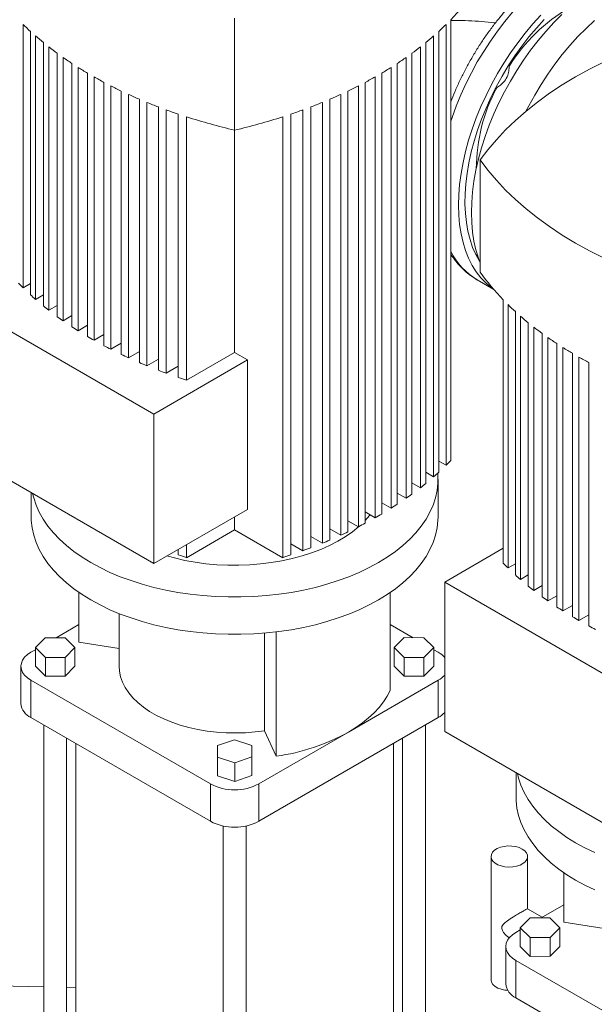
# Model space of a CAD drawing. Header units: millimetres. Extents: x 42 to 14105, y 484 to 9997.
# Tile 98 of 132: x 12761 to 13012, y 5365 to 5795. Entities that reach past the tile are written whole.
import ezdxf

# ---------------------------------------------------------------- set-up
doc = ezdxf.new("R2010")
doc.units = ezdxf.units.MM
doc.header["$LTSCALE"] = 25

msp = doc.modelspace()

# ---------------------------------------------------------------- linework, layer by layer
at = {"color": 7, "linetype": 'Continuous', "lineweight": 15}
for p, q in [((12854.89, 5746.774), (12854.89, 5795.766)), ((12949.463, 5602.342), (12949.463, 5795.045)), ((12762.373, 5677.835), (12762.373, 5792.967)), ((12765.582, 5789.921), (12765.582, 5674.789)), ((12944.198, 5597.217), (12944.198, 5789.921)), ((12947.406, 5792.967), (12947.406, 5600.263)), ((12767.801, 5672.804), (12767.801, 5787.936)), ((12771.249, 5785.028), (12771.249, 5669.896)), ((12938.531, 5592.325), (12938.531, 5785.028)), ((12941.978, 5787.936), (12941.978, 5595.233)), ((12773.625, 5668.002), (12773.625, 5783.134)), ((12777.304, 5780.36), (12777.304, 5665.228)), ((12932.475, 5587.656), (12932.475, 5780.36)), ((12936.155, 5783.134), (12936.155, 5590.431)), ((12779.833, 5663.422), (12779.833, 5778.554)), ((12783.74, 5775.911), (12783.74, 5660.779)), ((12926.039, 5583.208), (12926.039, 5775.911)), ((12929.946, 5778.554), (12929.946, 5585.851)), ((12786.419, 5659.06), (12786.419, 5774.192)), ((12790.55, 5771.679), (12790.55, 5656.546)), ((12919.229, 5578.975), (12919.229, 5771.679)), ((12923.36, 5774.192), (12923.36, 5581.489)), ((12975.106, 5774.878), (12975.137, 5775.637)), ((12793.379, 5654.914), (12793.379, 5770.046)), ((12797.733, 5767.661), (12797.733, 5652.529)), ((12912.046, 5574.957), (12912.046, 5767.661)), ((12916.401, 5770.046), (12916.401, 5577.342)), ((12800.711, 5650.982), (12800.711, 5766.114)), ((12805.289, 5763.859), (12805.289, 5648.727)), ((12904.49, 5571.155), (12904.49, 5763.859)), ((12909.069, 5766.114), (12909.069, 5573.411)), ((12968.928, 5764.881), (12969.568, 5765.286)), ((12808.417, 5647.267), (12808.417, 5762.399)), ((12813.223, 5760.275), (12813.223, 5645.143)), ((12816.503, 5643.771), (12816.503, 5758.903)), ((12893.276, 5758.903), (12893.276, 5566.2)), ((12896.557, 5567.571), (12896.557, 5760.275)), ((12901.362, 5762.399), (12901.362, 5569.695)), ((12821.541, 5756.913), (12821.541, 5641.781)), ((12824.979, 5640.499), (12824.979, 5755.632)), ((12884.801, 5755.632), (12884.801, 5562.928)), ((12888.238, 5564.209), (12888.238, 5756.913)), ((12830.256, 5753.78), (12830.256, 5638.647)), ((12833.855, 5637.46), (12833.855, 5752.592)), ((12875.924, 5752.592), (12875.924, 5559.888)), ((12879.524, 5561.076), (12879.524, 5753.78)), ((12854.89, 5746.774), (12854.89, 5649.603)), ((12962.37, 5684.727), (12962.37, 5733.719)), ((12961.075, 5681.319), (12968.27, 5677.165)), ((12765.582, 5679.687), (12762.373, 5677.835)), ((12771.249, 5674.794), (12767.801, 5672.804)), ((12972.448, 5672.584), (12972.448, 5557.452)), ((12819.534, 5622.661), (12734.682, 5671.646)), ((12777.304, 5670.126), (12773.625, 5668.002)), ((12974.505, 5555.374), (12974.505, 5670.506)), ((12783.74, 5665.677), (12779.833, 5663.422)), ((12977.714, 5667.46), (12977.714, 5552.327)), ((12979.933, 5550.343), (12979.933, 5665.475)), ((12790.55, 5661.445), (12786.419, 5659.06)), ((12983.381, 5662.567), (12983.381, 5547.435)), ((12985.757, 5545.541), (12985.757, 5660.673)), ((12797.733, 5657.427), (12793.379, 5654.914)), ((12989.436, 5657.899), (12989.436, 5542.767)), ((12991.965, 5540.961), (12991.965, 5656.093)), ((12805.289, 5653.625), (12800.711, 5650.982)), ((12995.872, 5653.45), (12995.872, 5538.318)), ((12998.551, 5536.599), (12998.551, 5651.731)), ((12813.223, 5650.041), (12808.417, 5647.267)), ((12854.89, 5649.603), (12833.855, 5637.46)), ((12860.547, 5646.337), (12854.89, 5649.603)), ((13002.682, 5649.217), (13002.682, 5534.085)), ((13005.511, 5532.452), (13005.511, 5647.585)), ((12821.541, 5646.679), (12816.503, 5643.771)), ((12819.534, 5622.661), (12860.547, 5646.337)), ((12830.256, 5643.546), (12824.979, 5640.499)), ((12860.547, 5581.014), (12860.547, 5646.337)), ((13009.865, 5645.2), (13009.865, 5530.068)), ((12819.534, 5557.338), (12819.534, 5622.661)), ((12734.682, 5606.322), (12819.534, 5557.338)), ((12947.406, 5600.263), (12944.198, 5602.116)), ((12941.978, 5595.233), (12938.531, 5597.223)), ((12936.155, 5590.431), (12932.475, 5592.555)), ((12943.89, 5577.74), (12943.89, 5594.071)), ((12765.89, 5588.306), (12765.89, 5577.74)), ((12929.946, 5585.851), (12926.039, 5588.106)), ((12923.36, 5581.489), (12919.229, 5583.873)), ((12819.534, 5557.338), (12860.547, 5581.014)), ((12916.401, 5577.342), (12912.046, 5579.856)), ((12854.89, 5577.748), (12854.89, 5572.031)), ((12909.069, 5573.411), (12904.49, 5576.054)), ((12833.855, 5559.888), (12854.89, 5572.031)), ((12875.924, 5559.888), (12854.89, 5572.031)), ((12901.362, 5569.695), (12896.557, 5572.47)), ((12833.855, 5559.888), (12833.855, 5565.605)), ((12884.801, 5562.928), (12879.524, 5565.974)), ((12893.276, 5566.2), (12888.238, 5569.108)), ((12830.256, 5563.527), (12830.256, 5561.076)), ((12946.814, 5549.184), (12972.448, 5563.983)), ((12977.714, 5557.226), (12974.505, 5555.374)), ((12983.381, 5552.333), (12979.933, 5550.343)), ((13031.666, 5500.2), (12946.814, 5549.184)), ((12946.814, 5549.184), (12946.814, 5483.861)), ((12786.792, 5522.951), (12786.792, 5544.66)), ((12922.987, 5501.883), (12922.987, 5544.66)), ((12989.436, 5547.665), (12985.757, 5545.541)), ((12995.872, 5543.216), (12991.965, 5540.961)), ((12804.39, 5535.433), (12804.39, 5512.417)), ((13002.682, 5538.984), (12998.551, 5536.599)), ((13009.865, 5534.966), (13005.511, 5532.452)), ((12776.833, 5524.912), (12786.792, 5530.662)), ((12922.987, 5530.662), (12932.946, 5524.913)), ((12867.96, 5484.257), (12867.96, 5526.919)), ((12873.136, 5473.105), (12873.136, 5527.453)), ((12772.057, 5524.907), (12767.741, 5520.573)), ((12780.717, 5524.916), (12772.057, 5524.907)), ((12785.061, 5520.591), (12780.717, 5524.916)), ((12804.39, 5520.228), (12786.792, 5522.951)), ((12929.077, 5524.922), (12924.718, 5520.602)), ((12937.738, 5524.902), (12929.077, 5524.922)), ((12942.039, 5520.563), (12937.738, 5524.902)), ((12765.794, 5518.54), (12767.741, 5519.664)), ((12767.741, 5520.573), (12772.084, 5516.248)), ((12767.741, 5512.408), (12767.741, 5520.573)), ((12780.744, 5516.257), (12785.061, 5520.591)), ((12785.061, 5512.426), (12785.061, 5520.591)), ((12924.718, 5520.602), (12929.019, 5516.262)), ((12924.718, 5512.436), (12924.718, 5520.602)), ((12937.68, 5516.243), (12942.039, 5520.563)), ((12942.039, 5512.398), (12942.039, 5520.563)), ((12942.039, 5519.664), (12943.985, 5518.54)), ((12772.084, 5516.248), (12780.744, 5516.257)), ((12772.084, 5508.083), (12772.084, 5516.248)), ((12780.744, 5508.092), (12780.744, 5516.257)), ((12929.019, 5508.097), (12929.019, 5516.262)), ((12929.019, 5516.262), (12937.68, 5516.243)), ((12937.68, 5508.078), (12937.68, 5516.243)), ((12761.401, 5512.417), (12761.401, 5496.086)), ((12767.741, 5512.408), (12772.084, 5508.083)), ((12780.744, 5508.092), (12785.061, 5512.426)), ((12924.718, 5512.436), (12929.019, 5508.097)), ((12937.68, 5508.078), (12942.039, 5512.398)), ((12765.794, 5506.294), (12844.283, 5460.983)), ((12765.794, 5489.963), (12765.794, 5506.294)), ((12772.084, 5508.083), (12780.744, 5508.092)), ((12904.741, 5483.639), (12943.985, 5506.294)), ((12929.019, 5508.097), (12937.68, 5508.078)), ((12943.985, 5489.963), (12943.985, 5506.294)), ((12844.283, 5444.652), (12765.794, 5489.963)), ((12943.985, 5489.963), (12865.496, 5444.652)), ((12771.401, 5486.726), (12771.401, 5223.77)), ((12865.496, 5460.983), (12904.741, 5483.639)), ((12867.96, 5484.257), (12873.136, 5473.105)), ((12938.379, 5223.77), (12938.379, 5486.726)), ((12946.814, 5483.861), (13031.666, 5434.877)), ((12781.401, 5223.77), (12781.401, 5480.954)), ((12854.856, 5480.271), (12847.373, 5477.755)), ((12862.373, 5477.788), (12854.856, 5480.271)), ((12928.379, 5480.954), (12928.379, 5223.77)), ((12785.39, 5478.651), (12785.39, 5223.77)), ((12847.373, 5477.755), (12847.407, 5472.755)), ((12847.373, 5469.589), (12847.373, 5477.755)), ((12862.406, 5472.789), (12862.373, 5477.788)), ((12924.39, 5223.77), (12924.39, 5478.651)), ((12847.407, 5472.755), (12854.923, 5470.272)), ((12847.407, 5464.59), (12847.407, 5472.755)), ((12854.923, 5470.272), (12862.406, 5472.789)), ((12854.923, 5462.107), (12854.923, 5470.272)), ((12862.406, 5464.623), (12862.406, 5472.789)), ((12847.373, 5469.589), (12847.407, 5464.59)), ((12847.407, 5464.59), (12854.923, 5462.107)), ((12854.923, 5462.107), (12862.406, 5464.623)), ((12978.022, 5465.845), (12978.022, 5455.279)), ((12844.283, 5444.652), (12844.283, 5460.983)), ((12865.496, 5444.652), (12865.496, 5460.983)), ((12849.89, 5442.611), (12849.89, 5178.459)), ((12859.89, 5178.459), (12859.89, 5442.611)), ((12967.098, 5429.27), (12967.098, 5375.378)), ((12983.098, 5406.366), (12983.098, 5429.27)), ((12998.924, 5400.489), (12998.924, 5422.198)), ((12989.422, 5402.715), (12983.083, 5406.375)), ((12988.965, 5402.451), (12998.924, 5408.2)), ((12984.189, 5402.446), (12979.873, 5398.112)), ((12992.849, 5402.455), (12984.189, 5402.446)), ((12997.193, 5398.13), (12992.849, 5402.455)), ((12977.926, 5396.079), (12979.873, 5397.202)), ((12979.873, 5398.112), (12984.216, 5393.787)), ((12979.873, 5389.947), (12979.873, 5398.112)), ((12992.877, 5393.796), (12997.193, 5398.13)), ((12997.193, 5389.965), (12997.193, 5398.13)), ((13016.522, 5397.767), (12998.924, 5400.489)), ((12984.216, 5393.787), (12992.877, 5393.796)), ((12984.216, 5385.622), (12984.216, 5393.787)), ((12992.877, 5385.631), (12992.877, 5393.796)), ((12973.533, 5389.956), (12973.533, 5373.625)), ((12979.873, 5389.947), (12984.216, 5385.622)), ((12992.877, 5385.631), (12997.193, 5389.965)), ((12984.216, 5385.622), (12992.877, 5385.631)), ((12977.926, 5383.833), (13056.415, 5338.522)), ((12977.926, 5367.502), (12977.926, 5383.833)), ((12785.39, 5371.904), (12781.401, 5372.039)), ((13056.415, 5322.191), (12977.926, 5367.502))]:
    msp.add_line(p, q, dxfattribs=at)
at = {"color": 8, "linetype": 'Continuous', "lineweight": 15, "flags": 128}
for points in [[(13013.702, 5825.408), (13009.936, 5823.952), (13006.137, 5822.191), (13002.321, 5820.132), (12998.506, 5817.786), (12994.707, 5815.16), (12990.941, 5812.268), (12987.223, 5809.121), (12983.57, 5805.732), (12979.997, 5802.117), (12976.52, 5798.29), (12973.153, 5794.269), (12969.912, 5790.07), (12966.809, 5785.711), (12963.858, 5781.211), (12961.071, 5776.589), (12958.462, 5771.865), (12956.04, 5767.059), (12953.817, 5762.192), (12951.801, 5757.285), (12950.001, 5752.359), (12949.463, 5750.753)], [(12960.403, 5692.419), (12960.419, 5692.406), (12961.268, 5691.759)]]:
    msp.add_lwpolyline(points, dxfattribs=at)
at = {"color": 7, "linetype": 'Continuous', "lineweight": 15, "flags": 128}
for points in [[(12998.066, 5797.364), (12994.493, 5793.749), (12991.016, 5789.922), (12987.649, 5785.901), (12984.407, 5781.701), (12981.304, 5777.342), (12978.353, 5772.842), (12975.567, 5768.22), (12972.958, 5763.497), (12970.536, 5758.691), (12968.312, 5753.824), (12966.296, 5748.917), (12964.497, 5743.99), (12962.921, 5739.066), (12961.577, 5734.164), (12960.469, 5729.306), (12959.602, 5724.512), (12958.98, 5719.804), (12958.606, 5715.201), (12958.481, 5710.723), (12958.606, 5706.389), (12958.98, 5702.218), (12959.602, 5698.228), (12960.469, 5694.435), (12961.577, 5690.856), (12962.37, 5688.783)], [(12988.836, 5797.014), (12985.359, 5793.188), (12981.992, 5789.166), (12978.75, 5784.967), (12975.647, 5780.608), (12972.696, 5776.108), (12969.91, 5771.486), (12967.301, 5766.762), (12964.879, 5761.957), (12962.655, 5757.09), (12960.64, 5752.183), (12958.84, 5747.256), (12957.265, 5742.331), (12955.92, 5737.429), (12954.812, 5732.571), (12953.945, 5727.778), (12953.323, 5723.069), (12952.949, 5718.466), (12952.824, 5713.988), (12952.949, 5709.655), (12953.323, 5705.484), (12953.945, 5701.493), (12954.812, 5697.701), (12955.92, 5694.122), (12957.265, 5690.773), (12958.84, 5687.667), (12960.64, 5684.818), (12962.655, 5682.238), (12964.879, 5679.939), (12967.301, 5677.929), (12968.108, 5677.354)], [(12990.348, 5795.072), (12986.957, 5791.377), (12983.675, 5787.487), (12980.515, 5783.418), (12977.492, 5779.19), (12974.62, 5774.821), (12971.91, 5770.331), (12969.376, 5765.74), (12967.029, 5761.068), (12964.879, 5756.336), (12962.935, 5751.565), (12961.207, 5746.777), (12959.702, 5741.993), (12958.427, 5737.234), (12957.387, 5732.522), (12956.588, 5727.877), (12956.032, 5723.321), (12955.722, 5718.874), (12955.66, 5714.555), (12955.846, 5710.384), (12956.279, 5706.379), (12956.957, 5702.559), (12957.877, 5698.94), (12959.035, 5695.539), (12960.426, 5692.371), (12962.044, 5689.45), (12962.202, 5689.197)], [(13067.022, 5794.134), (13059.269, 5792.201), (13051.672, 5790.071), (13044.247, 5787.749), (13037.008, 5785.238), (13029.969, 5782.545), (13023.145, 5779.673), (13016.548, 5776.629), (13010.192, 5773.419), (13004.089, 5770.05), (12998.252, 5766.527), (12992.692, 5762.857), (12987.419, 5759.049), (12982.445, 5755.109), (12977.779, 5751.046), (12973.43, 5746.867), (12969.407, 5742.58), (12965.718, 5738.195), (12962.37, 5733.719)], [(12982.358, 5755.038), (12983.564, 5757.374), (12986.174, 5762.097), (12988.96, 5766.719), (12991.911, 5771.219), (12995.014, 5775.578), (12998.256, 5779.778), (13001.622, 5783.799), (13005.099, 5787.626), (13008.672, 5791.241), (13012.325, 5794.63)], [(12962.37, 5733.719), (12965.718, 5729.244), (12969.407, 5724.858), (12973.43, 5720.572), (12977.779, 5716.393), (12982.445, 5712.329), (12987.419, 5708.39), (12992.692, 5704.581), (12998.252, 5700.912), (13004.089, 5697.389), (13010.192, 5694.019), (13016.548, 5690.809), (13023.145, 5687.766), (13029.969, 5684.894), (13037.008, 5682.2), (13044.247, 5679.69), (13051.672, 5677.367), (13059.269, 5675.238), (13067.022, 5673.305)], [(12960.935, 5681.4), (12961.071, 5681.321), (12961.075, 5681.319)], [(12791.957, 5557.741), (12796.033, 5555.531), (12800.341, 5553.474), (12804.864, 5551.577), (12809.585, 5549.847), (12814.485, 5548.292), (12819.544, 5546.918), (12824.742, 5545.73), (12830.059, 5544.732), (12835.475, 5543.93), (12840.967, 5543.325), (12846.514, 5542.92), (12852.094, 5542.718), (12857.685, 5542.718), (12863.265, 5542.92), (12868.812, 5543.325), (12874.304, 5543.93), (12879.72, 5544.732), (12885.037, 5545.73), (12890.236, 5546.918), (12895.295, 5548.292), (12900.194, 5549.847), (12904.915, 5551.577), (12909.438, 5553.474), (12913.746, 5555.531), (12917.822, 5557.741), (12921.65, 5560.094), (12925.213, 5562.581), (12928.5, 5565.192), (12931.496, 5567.917), (12934.189, 5570.746), (12936.57, 5573.666), (12938.628, 5576.667), (12940.356, 5579.737), (12941.746, 5582.863), (12942.794, 5586.034), (12943.495, 5589.236), (12943.846, 5592.457), (12943.846, 5595.685), (12943.762, 5596.82)], [(12766.526, 5587.939), (12766.985, 5586.034), (12768.033, 5582.863), (12769.424, 5579.737), (12771.151, 5576.667), (12773.21, 5573.666), (12775.59, 5570.746), (12778.284, 5567.917), (12781.28, 5565.192), (12784.566, 5562.581), (12788.13, 5560.094), (12791.957, 5557.741)], [(12912.046, 5576.202), (12913.856, 5578.283), (12914.143, 5578.645)], [(12765.89, 5577.74), (12765.934, 5576.126), (12766.285, 5572.905), (12766.985, 5569.703), (12768.033, 5566.532), (12769.424, 5563.406), (12771.151, 5560.336), (12773.21, 5557.335), (12775.59, 5554.415), (12778.284, 5551.586), (12781.28, 5548.861), (12784.566, 5546.25), (12788.13, 5543.763), (12791.957, 5541.41)], [(12791.957, 5541.41), (12796.033, 5539.2), (12800.341, 5537.143), (12804.864, 5535.246), (12809.585, 5533.516), (12814.485, 5531.961), (12819.544, 5530.587), (12824.742, 5529.399), (12830.059, 5528.402), (12835.475, 5527.599), (12840.967, 5526.994), (12846.514, 5526.59), (12852.094, 5526.387), (12857.685, 5526.387), (12863.265, 5526.59), (12868.812, 5526.994), (12874.304, 5527.599), (12879.72, 5528.402), (12885.037, 5529.399), (12890.236, 5530.587), (12895.295, 5531.961), (12900.194, 5533.516), (12904.915, 5535.246), (12909.438, 5537.143), (12913.746, 5539.2), (12917.822, 5541.41), (12921.65, 5543.763), (12925.213, 5546.25), (12928.5, 5548.861), (12931.496, 5551.586), (12934.189, 5554.415), (12936.57, 5557.335), (12938.628, 5560.336), (12940.356, 5563.406), (12941.746, 5566.532), (12942.794, 5569.703), (12943.495, 5572.905), (12943.846, 5576.126), (12943.89, 5577.74)], [(12825.294, 5560.663), (12828.635, 5559.745), (12833.098, 5558.719), (12837.68, 5557.886), (12842.356, 5557.251), (12847.101, 5556.818), (12851.888, 5556.587), (12856.691, 5556.562), (12861.485, 5556.741), (12866.243, 5557.124), (12870.938, 5557.709), (12875.546, 5558.492), (12880.041, 5559.47), (12884.399, 5560.637), (12888.596, 5561.987), (12892.608, 5563.511), (12896.415, 5565.203), (12899.994, 5567.052), (12903.328, 5569.049), (12906.397, 5571.182), (12909.184, 5573.441), (12909.262, 5573.509)], [(12765.794, 5506.294), (12764.266, 5507.327), (12763.036, 5508.486), (12762.135, 5509.741), (12761.586, 5511.062), (12761.401, 5512.417), (12761.586, 5513.772), (12762.135, 5515.093), (12763.036, 5516.348), (12764.266, 5517.507), (12765.794, 5518.54)], [(12804.39, 5512.417), (12804.525, 5510.282), (12805.011, 5507.856), (12805.847, 5505.463), (12807.027, 5503.118), (12808.543, 5500.839), (12810.384, 5498.641), (12812.537, 5496.539), (12814.987, 5494.549), (12817.717, 5492.684), (12820.707, 5490.957), (12823.938, 5489.381), (12827.385, 5487.967), (12831.026, 5486.724), (12834.834, 5485.662), (12838.782, 5484.787), (12842.844, 5484.105), (12846.99, 5483.623), (12851.191, 5483.342), (12855.419, 5483.265), (12859.642, 5483.393), (12863.832, 5483.725), (12867.96, 5484.257)], [(12904.741, 5483.639), (12907.894, 5485.582), (12910.821, 5487.641), (12913.508, 5489.806), (12915.944, 5492.068), (12918.119, 5494.416), (12920.023, 5496.842), (12921.648, 5499.335), (12922.987, 5501.883)], [(12978.658, 5465.478), (12979.117, 5463.572), (12980.165, 5460.402), (12981.556, 5457.276), (12983.283, 5454.206), (12985.342, 5451.205), (12987.722, 5448.284), (12990.416, 5445.456), (12993.412, 5442.731), (12996.698, 5440.119), (13000.262, 5437.632), (13004.089, 5435.28)], [(12978.022, 5455.279), (12978.066, 5453.665), (12978.417, 5450.444), (12979.117, 5447.242), (12980.165, 5444.071), (12981.556, 5440.945), (12983.283, 5437.875), (12985.342, 5434.874), (12987.722, 5431.954), (12990.416, 5429.125), (12993.412, 5426.4), (12996.698, 5423.789), (13000.262, 5421.302), (13004.089, 5418.949)], [(12980.755, 5432.536), (12979.406, 5433.161), (12977.857, 5433.605), (12976.178, 5433.846), (12974.449, 5433.873), (12972.75, 5433.685), (12971.161, 5433.29), (12969.756, 5432.708), (12968.6, 5431.964), (12967.749, 5431.095), (12967.241, 5430.14), (12967.101, 5429.145), (12967.334, 5428.156), (12967.931, 5427.218), (12968.863, 5426.377), (12970.086, 5425.671), (12971.543, 5425.133), (12973.167, 5424.788), (12974.881, 5424.653), (12976.605, 5424.735), (12978.259, 5425.028), (12979.765, 5425.519), (12981.053, 5426.186), (12982.062, 5426.997), (12982.745, 5427.915), (12983.071, 5428.895), (12983.025, 5429.894), (12982.607, 5430.863), (12981.839, 5431.757), (12980.755, 5432.536)], [(13004.089, 5435.28), (13008.165, 5433.07), (13012.473, 5431.013)], [(13004.089, 5418.949), (13008.165, 5416.739), (13012.473, 5414.682)], [(12977.926, 5383.833), (12976.398, 5384.866), (12975.168, 5386.024), (12974.267, 5387.28), (12973.718, 5388.601), (12973.533, 5389.956), (12973.718, 5391.31), (12974.267, 5392.632), (12975.168, 5393.887), (12976.398, 5395.045), (12977.926, 5396.079)], [(12771.401, 5372.336), (12751.206, 5372.759), (12746.23, 5372.827)], [(12967.098, 5375.378), (12967.101, 5375.253), (12967.334, 5374.264), (12967.931, 5373.326), (12968.863, 5372.485), (12970.086, 5371.779), (12971.543, 5371.241), (12973.167, 5370.897), (12974.366, 5370.779)]]:
    msp.add_lwpolyline(points, dxfattribs=at)
at = {"color": 7, "linetype": 'Continuous', "lineweight": 15}
for centre, radius, start, end in [((12876.259, 5866.057), 101.988, 315.87086, 324.74502), ((12847.297, 5879.199), 121.029, 225.43786, 227.53242), ((12862.482, 5879.199), 121.029, 312.46758, 314.56214), ((12855.126, 5887.957), 132.777, 228.87687, 230.82326), ((12854.653, 5887.957), 132.777, 309.17674, 311.12313), ((12862.916, 5897.733), 145.278, 232.0756, 233.8931), ((12846.864, 5897.733), 145.278, 306.1069, 307.9244), ((12870.559, 5908.44), 158.434, 235.06549, 236.77133), ((12839.22, 5908.44), 158.434, 303.22867, 304.93451), ((12877.959, 5919.976), 172.141, 237.87463, 239.48419), ((12831.82, 5919.976), 172.141, 300.51581, 302.12537), ((12885.029, 5932.221), 186.281, 240.52807, 242.05512), ((12824.751, 5932.221), 186.281, 297.94488, 299.47193), ((12891.688, 5945.04), 200.727, 243.04828, 244.50519), ((12818.091, 5945.04), 200.727, 295.49481, 296.95172), ((12897.869, 5958.281), 215.34, 245.45549, 246.85354), ((12903.513, 5971.774), 229.967, 247.76817, 249.11775), ((12806.267, 5971.774), 229.967, 290.88225, 292.23183), ((12811.91, 5958.281), 215.34, 293.14646, 294.54451), ((12908.568, 5985.335), 244.44, 250.00341, 251.31429), ((12801.211, 5985.335), 244.44, 288.68571, 289.99659), ((12916.155, 6009.2), 269.483, 252.21783, 256.85921), ((12793.624, 6009.2), 269.483, 283.14079, 287.78217), ((13045.652, 5743.596), 101.988, 215.25498, 224.12914), ((12843.404, 5760.098), 115.469, 223.9816, 225.43254), ((12851.208, 5768.321), 126.807, 227.52684, 228.87205), ((12859.031, 5777.597), 138.943, 230.8182, 232.07125), ((13059.43, 5756.738), 121.029, 225.43786, 227.53242), ((12866.76, 5787.85), 151.784, 233.88853, 235.06157), ((13067.258, 5765.496), 132.777, 228.87687, 230.82326), ((12874.293, 5798.985), 165.229, 236.76721, 237.87109), ((13075.048, 5775.272), 145.278, 232.0756, 233.8931), ((12881.537, 5810.891), 179.168, 239.48048, 240.52489), ((13082.691, 5785.979), 158.434, 235.06549, 236.77133), ((12888.411, 5823.441), 193.477, 242.05178, 243.04542), ((13090.092, 5797.515), 172.141, 237.87463, 239.48419), ((12894.839, 5836.49), 208.024, 244.50219, 245.45291), ((13097.161, 5809.76), 186.281, 240.52807, 242.05512), ((12900.758, 5849.879), 222.664, 246.85084, 247.76585), ((12906.113, 5863.43), 237.235, 249.11532, 250.00132), ((12910.86, 5876.948), 251.564, 251.31211, 252.17547), ((12866.376, 5682.527), 115.469, 314.56746, 316.0184), ((12858.572, 5690.749), 126.807, 311.12795, 312.47316), ((12850.749, 5700.026), 138.943, 307.92875, 309.1818), ((12843.02, 5710.279), 151.784, 304.93843, 306.11147), ((12835.487, 5721.414), 165.229, 302.12891, 303.23279), ((12828.242, 5733.32), 179.168, 299.47511, 300.51952), ((12821.369, 5745.87), 193.477, 296.95458, 297.94822), ((12814.94, 5758.919), 208.024, 294.54709, 295.49781), ((12809.022, 5772.307), 222.664, 292.23415, 293.14916), ((12910.86, 5799.377), 251.564, 251.31211, 252.17547), ((12798.92, 5799.377), 251.564, 287.82453, 288.68789), ((12803.667, 5785.858), 237.235, 289.99868, 290.88468), ((13055.536, 5637.637), 115.469, 223.9816, 225.43254), ((13063.34, 5645.86), 126.807, 227.52684, 228.87205), ((13071.163, 5655.136), 138.943, 230.8182, 232.07125), ((13078.892, 5665.389), 151.784, 233.88853, 235.06157), ((13086.425, 5676.524), 165.229, 236.76721, 237.87109), ((13093.669, 5688.43), 179.168, 239.48048, 240.52489), ((13100.543, 5700.98), 193.477, 242.05178, 243.04542), ((12938.954, 5509.381), 10.45, 41.22834, 61.22194), ((12938.954, 5515.453), 10.45, 298.77806, 318.77166), ((12769.015, 5496.912), 7.659, 186.18746, 245.13268), ((12938.954, 5499.122), 10.45, 298.77806, 318.77166), ((12860.398, 5564.001), 91.785, 277.97733, 298.88884), ((12854.89, 5481.264), 22.887, 242.39104, 297.60896), ((12854.89, 5464.933), 22.887, 242.39104, 297.60896), ((12981.147, 5374.45), 7.659, 186.18746, 245.13268)]:
    msp.add_arc(centre, radius, start, end, dxfattribs=at)
at = {"color": 8, "linetype": 'Continuous', "lineweight": 15}
for centre, radius, start, end in [((13040.475, 5733.838), 77.185, 120.60821, 147.87806), ((13037.177, 5729.351), 76.565, 152.00834, 179.50998), ((12976.877, 5707.708), 30.762, 206.97785, 238.78563)]:
    msp.add_arc(centre, radius, start, end, dxfattribs=at)
at = {"color": 7, "linetype": 'Continuous', "lineweight": 15}
for points, knots in [([(13043.544, 5824.185), (13043.11, 5824.445), (13041.764, 5825.251), (13039.342, 5826.307), (13036.306, 5827.357), (13033.141, 5828.105), (13029.865, 5828.569), (13026.483, 5828.739), (13023.005, 5828.615), (13019.443, 5828.194), (13015.809, 5827.475), (13012.12, 5826.459), (13008.391, 5825.149), (13004.639, 5823.551), (13000.883, 5821.673), (12997.138, 5819.525), (12993.419, 5817.117), (12989.742, 5814.462), (12986.121, 5811.571), (12982.567, 5808.459), (12979.093, 5805.136), (12975.711, 5801.618), (12972.433, 5797.918), (12969.269, 5794.049), (12966.231, 5790.027), (12963.329, 5785.868), (12960.573, 5781.585), (12957.974, 5777.195), (12955.538, 5772.714), (12953.282, 5768.158), (12951.234, 5763.638), (12950.041, 5760.625), (12949.463, 5759.165)], [0, 0, 0, 0, 0.0152851, 0.0473662, 0.0794617, 0.1116878, 0.144147, 0.1769163, 0.2100412, 0.2435325, 0.2773683, 0.3115012, 0.345869, 0.3804057, 0.4150499, 0.4497509, 0.4844664, 0.5191659, 0.5538348, 0.5884656, 0.6230557, 0.657606, 0.6921197, 0.7266015, 0.7610572, 0.795493, 0.8299156, 0.8643318, 0.8987486, 0.9331714, 0.9676066, 1, 1, 1, 1]), ([(12969.013, 5793.656), (12968.916, 5793.67), (12966.925, 5793.939), (12962.988, 5794.275), (12957.22, 5794.631), (12952.7, 5794.771), (12950.112, 5794.732), (12949.455, 5794.722)], [0, 0, 0, 0, 0.0150337, 0.3102161, 0.6050177, 0.8996122, 1, 1, 1, 1]), ([(12969.568, 5765.286), (12970.094, 5765.654), (12971.24, 5766.454), (12973.123, 5768.182), (12974.459, 5770.57), (12974.946, 5773.005), (12975.059, 5774.328), (12975.106, 5774.878)], [0, 0, 0, 0, 0.177041, 0.3857776, 0.6308419, 0.8466198, 1, 1, 1, 1]), ([(12949.463, 5692.588), (12949.517, 5692.496), (12950.159, 5691.401), (12951.599, 5689.514), (12953.782, 5686.97), (12956.18, 5684.727), (12958.551, 5682.858), (12960.199, 5681.871), (12960.925, 5681.436)], [0, 0, 0, 0, 0.0192563, 0.2281022, 0.4344759, 0.6385257, 0.8406334, 1, 1, 1, 1]), ([(12975.079, 5393.74), (12975.004, 5393.776), (12974.104, 5394.211), (12973.039, 5395.405), (12972.064, 5396.838), (12971.716, 5397.867), (12971.806, 5398.799), (12972.566, 5399.914), (12974.239, 5401.183), (12976.523, 5402.658), (12978.792, 5404.034), (12980.583, 5405.088), (12981.886, 5405.829), (12982.813, 5406.328), (12982.982, 5406.357), (12983.082, 5406.374)], [0, 0, 0, 0, 0.0107542, 0.1292991, 0.1865841, 0.2275299, 0.268867, 0.3215141, 0.4363412, 0.5660905, 0.6549351, 0.744427, 0.820749, 0.8943131, 1, 1, 1, 1])]:
    msp.add_open_spline(points, degree=3, knots=knots, dxfattribs=at)

doc.saveas('drawing.dxf')
